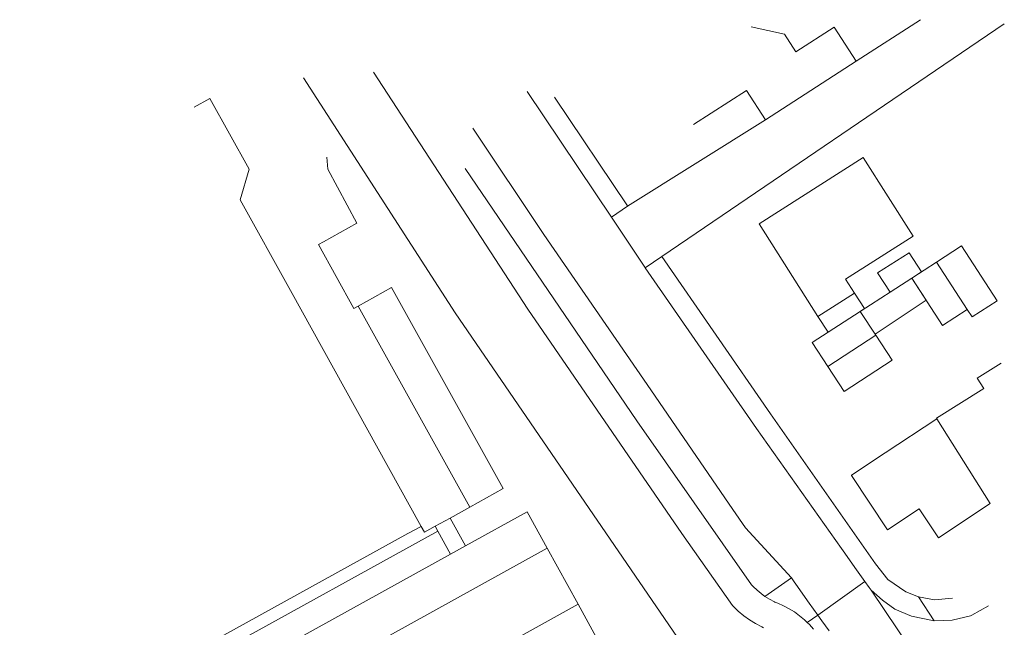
# Model space of a CAD drawing. Extents: x 140829 to 145054, y 448512 to 451778.
# Tile 152 of 152: x 144297 to 144402, y 451191 to 451256. Entities that reach past the tile are written whole.
import ezdxf

# ---------------------------------------------------------------- set-up
doc = ezdxf.new("R2010")
doc.units = 0
doc.header["$MEASUREMENT"] = 0
for name, color, linetype in [('geometrie2dBegroeidTerreindeel', 7, 'Continuous'), ('geometrie2dGebouwinstallatie', 7, 'Continuous'), ('geometrie2dGrondvlak', 7, 'Continuous'), ('geometrie2dOnbegroeidTerreindeel', 7, 'Continuous'), ('geometrie2dOndersteunendWegdeel', 7, 'Continuous'), ('geometrie2dWegdeel', 7, 'Continuous')]:
    doc.layers.add(name, color=color, linetype=linetype)

msp = doc.modelspace()

# ---------------------------------------------------------------- linework, layer by layer
at = {"layer": 'geometrie2dBegroeidTerreindeel', "linetype": 'Continuous', "lineweight": 0}
for p, q in [((144334.41, 451250.23), (144350.91, 451224.91)), ((144326.93, 451249.65), (144343.14, 451224.54)), ((144343.14, 451224.54), (144326.93, 451249.65)), ((144345.03, 451244.25), (144352.61, 451232.89)), ((144329.53, 451239.87), (144329.42, 451241.17)), ((144332.65, 451234.09), (144329.53, 451239.87)), ((144362.57, 451212.99), (144344.23, 451239.96)), ((144329.09, 451232.11), (144332.65, 451234.09)), ((144328.55, 451231.81), (144329.09, 451232.11)), ((144352.61, 451232.89), (144363.68, 451216.85)), ((144332.33, 451224.99), (144328.55, 451231.81)), ((144336.36, 451227.23), (144332.79, 451225.25)), ((144348.29, 451205.76), (144336.36, 451227.23)), ((144332.79, 451225.25), (144332.33, 451224.99)), ((144343.14, 451224.54), (144369.39, 451186.23)), ((144369.39, 451186.23), (144343.14, 451224.54)), ((144350.91, 451224.91), (144367.37, 451200.95)), ((144363.68, 451216.85), (144372.84, 451203.51)), ((144374.83, 451195.46), (144362.57, 451212.99)), ((144344.72, 451203.77), (144348.29, 451205.76)), ((144342.6, 451202.59), (144344.72, 451203.77)), ((144372.84, 451203.51), (144374.19, 451201.56)), ((144344.24, 451199.62), (144342.6, 451202.59)), ((144350.86, 451203.27), (144344.24, 451199.62)), ((144352.99, 451199.38), (144350.86, 451203.27)), ((144374.19, 451201.56), (144379.08, 451196.19)), ((144290.63, 451173.26), (144341.31, 451201.19)), ((144341.31, 451201.19), (144342.66, 451198.75)), ((144367.37, 451200.95), (144372.79, 451193.24)), ((144356.28, 451193.38), (144352.99, 451199.38)), ((144342.66, 451198.75), (144293.17, 451171.4)), ((144379.08, 451196.19), (144376.26, 451194.22)), ((144375.01, 451195.27), (144374.83, 451195.46)), ((144374.83, 451195.46), (144374.83, 451195.46)), ((144375.41, 451194.88), (144375.01, 451195.27)), ((144375.84, 451194.52), (144375.41, 451194.88)), ((144376.26, 451194.22), (144375.84, 451194.52)), ((144358.42, 451189.48), (144356.28, 451193.38)), ((144372.79, 451193.24), (144372.86, 451193.17)), ((144372.86, 451193.17), (144373.41, 451192.65)), ((144373.41, 451192.65), (144373.99, 451192.16)), ((144373.99, 451192.16), (144374.61, 451191.71)), ((144374.61, 451191.71), (144375.26, 451191.31)), ((144375.26, 451191.31), (144375.93, 451190.96)), ((144375.93, 451190.96), (144376.09, 451190.88))]:
    msp.add_line(p, q, dxfattribs=at)
at = {"layer": 'geometrie2dGebouwinstallatie', "linetype": 'Continuous', "lineweight": 0}
for p, q in [((144388.3, 451228.79), (144391.66, 451230.95)), ((144391.66, 451230.95), (144392.98, 451228.89)), ((144389.63, 451226.73), (144388.3, 451228.79)), ((144388.3, 451228.79), (144388.3, 451228.79)), ((144392.98, 451228.89), (144391.95, 451228.22)), ((144386.43, 451224.68), (144391.95, 451228.22)), ((144391.95, 451228.22), (144389.63, 451226.73)), ((144391.95, 451228.22), (144393.48, 451225.86)), ((144391.95, 451228.22), (144391.95, 451228.22)), ((144381.91, 451224.14), (144385.81, 451226.63)), ((144385.81, 451226.63), (144386.88, 451224.97)), ((144393.48, 451225.86), (144388.03, 451222.23)), ((144386.43, 451224.68), (144383, 451222.44)), ((144386.88, 451224.97), (144386.43, 451224.68)), ((144388.03, 451222.23), (144386.43, 451224.68)), ((144383, 451222.44), (144381.91, 451224.14)), ((144381.91, 451224.14), (144381.91, 451224.14)), ((144382.98, 451218.78), (144388.1, 451222.13)), ((144388.1, 451222.13), (144389.85, 451219.45)), ((144389.85, 451219.45), (144384.73, 451216.11)), ((144384.73, 451216.11), (144382.98, 451218.78)), ((144382.98, 451218.78), (144382.98, 451218.78))]:
    msp.add_line(p, q, dxfattribs=at)
at = {"layer": 'geometrie2dGrondvlak', "linetype": 'Continuous', "lineweight": 0}
for p, q in [((144374.78, 451255.08), (144378.33, 451254.31)), ((144379.56, 451252.4), (144383.66, 451255.05)), ((144386, 451251.41), (144383.66, 451255.05)), ((144383.66, 451255.05), (144383.66, 451255.05)), ((144383.66, 451255.05), (144386, 451251.41)), ((144392.88, 451255.85), (144386, 451251.41)), ((144378.33, 451254.31), (144379.56, 451252.4)), ((144386, 451251.41), (144376.31, 451245.16)), ((144374.28, 451248.29), (144368.63, 451244.65)), ((144376.31, 451245.16), (144374.28, 451248.29)), ((144376.31, 451245.16), (144376.31, 451245.16)), ((144375.62, 451234.02), (144386.75, 451241.11)), ((144386.75, 451241.11), (144392.09, 451232.72)), ((144381.91, 451224.14), (144375.62, 451234.02)), ((144392.09, 451232.72), (144384.86, 451228.12)), ((144394.59, 451229.93), (144397.26, 451231.67)), ((144397.26, 451231.67), (144401.06, 451225.82)), ((144391.95, 451228.22), (144394.59, 451229.93)), ((144397.86, 451224.89), (144394.59, 451229.93)), ((144394.59, 451229.93), (144394.59, 451229.93)), ((144394.59, 451229.93), (144397.86, 451224.89)), ((144384.86, 451228.12), (144385.81, 451226.63)), ((144395.23, 451223.18), (144391.95, 451228.22)), ((144385.81, 451226.63), (144381.91, 451224.14)), ((144401.06, 451225.82), (144398.39, 451224.08)), ((144381.31, 451221.34), (144386.43, 451224.68)), ((144386.43, 451224.68), (144388.1, 451222.13)), ((144386.43, 451224.68), (144386.43, 451224.68)), ((144397.86, 451224.89), (144395.23, 451223.18)), ((144398.39, 451224.08), (144397.86, 451224.89)), ((144397.86, 451224.89), (144397.86, 451224.89)), ((144381.91, 451224.14), (144381.91, 451224.14)), ((144388.1, 451222.13), (144382.98, 451218.78)), ((144382.98, 451218.78), (144381.31, 451221.34)), ((144398.93, 451217.55), (144401.49, 451219.15)), ((144399.63, 451216.44), (144398.93, 451217.55)), ((144394.57, 451213.25), (144399.63, 451216.44)), ((144389.09, 451209.56), (144394.62, 451213.19)), ((144394.62, 451213.19), (144394.57, 451213.25)), ((144394.62, 451213.19), (144400.31, 451204.14)), ((144400.31, 451204.14), (144394.62, 451213.19)), ((144394.62, 451213.19), (144394.62, 451213.19)), ((144385.49, 451207.18), (144389.09, 451209.56)), ((144385.52, 451207.13), (144385.49, 451207.18)), ((144389.36, 451201.34), (144385.52, 451207.13)), ((144392.75, 451203.59), (144389.36, 451201.34)), ((144394.8, 451200.49), (144392.75, 451203.59)), ((144400.31, 451204.14), (144394.8, 451200.49)), ((144400.31, 451204.14), (144400.31, 451204.14)), ((144338.09, 451200.95), (144299.71, 451179.75))]:
    msp.add_line(p, q, dxfattribs=at)
at = {"layer": 'geometrie2dOnbegroeidTerreindeel', "linetype": 'Continuous', "lineweight": 0}
for p, q in [((144365.24, 451230.55), (144401.83, 451255.41)), ((144378.33, 451254.31), (144374.78, 451255.08)), ((144383.66, 451255.05), (144379.56, 451252.4)), ((144379.56, 451252.4), (144378.33, 451254.31)), ((144368.63, 451244.65), (144374.28, 451248.29)), ((144374.28, 451248.29), (144376.31, 451245.16)), ((144315.25, 451246.51), (144316.92, 451247.42)), ((144316.92, 451247.42), (144315.25, 451246.51)), ((144316.92, 451247.42), (144321.14, 451239.87)), ((144321.14, 451239.87), (144316.92, 451247.42)), ((144361.56, 451235.94), (144353.76, 451247.57)), ((144376.31, 451245.16), (144361.56, 451235.93)), ((144329.42, 451241.17), (144329.53, 451239.87)), ((144386.75, 451241.11), (144375.62, 451234.02)), ((144392.09, 451232.72), (144386.75, 451241.11)), ((144321.14, 451239.87), (144320.16, 451236.6)), ((144320.16, 451236.6), (144321.14, 451239.87)), ((144329.53, 451239.87), (144332.65, 451234.09)), ((144320.16, 451236.6), (144325.54, 451226.92)), ((144325.54, 451226.92), (144320.16, 451236.6)), ((144361.56, 451235.93), (144361.56, 451235.94)), ((144332.65, 451234.09), (144329.09, 451232.11)), ((144375.62, 451234.02), (144381.91, 451224.14)), ((144375.62, 451234.02), (144375.62, 451234.02)), ((144329.09, 451232.11), (144328.55, 451231.81)), ((144329.09, 451232.11), (144329.09, 451232.11)), ((144384.86, 451228.12), (144392.09, 451232.72)), ((144328.55, 451231.81), (144332.33, 451224.99)), ((144397.26, 451231.67), (144394.59, 451229.93)), ((144401.06, 451225.82), (144397.26, 451231.67)), ((144376.85, 451213.72), (144365.24, 451230.55)), ((144394.59, 451229.93), (144391.95, 451228.22)), ((144394.59, 451229.93), (144394.59, 451229.93)), ((144385.81, 451226.63), (144384.86, 451228.12)), ((144391.95, 451228.22), (144395.23, 451223.18)), ((144325.54, 451226.92), (144339.52, 451201.7)), ((144339.52, 451201.7), (144325.54, 451226.92)), ((144332.79, 451225.25), (144336.36, 451227.23)), ((144336.36, 451227.23), (144348.29, 451205.76)), ((144381.91, 451224.14), (144385.81, 451226.63)), ((144398.39, 451224.08), (144401.06, 451225.82)), ((144332.33, 451224.99), (144332.79, 451225.25)), ((144344.72, 451203.77), (144332.79, 451225.25)), ((144332.79, 451225.25), (144332.79, 451225.25)), ((144332.79, 451225.25), (144344.72, 451203.77)), ((144386.43, 451224.68), (144381.31, 451221.34)), ((144388.1, 451222.13), (144386.43, 451224.68)), ((144395.23, 451223.18), (144397.86, 451224.89)), ((144397.86, 451224.89), (144398.39, 451224.08)), ((144382.98, 451218.78), (144388.1, 451222.13)), ((144381.31, 451221.34), (144382.98, 451218.78)), ((144381.31, 451221.34), (144381.31, 451221.34)), ((144401.49, 451219.15), (144398.93, 451217.55)), ((144398.93, 451217.55), (144399.63, 451216.44)), ((144399.63, 451216.44), (144394.57, 451213.25)), ((144388.07, 451197.71), (144376.85, 451213.72)), ((144394.62, 451213.19), (144389.09, 451209.56)), ((144394.57, 451213.25), (144394.62, 451213.19)), ((144394.62, 451213.19), (144394.62, 451213.19)), ((144389.09, 451209.56), (144385.49, 451207.18)), ((144385.49, 451207.18), (144385.52, 451207.13)), ((144385.52, 451207.13), (144389.36, 451201.34)), ((144348.29, 451205.76), (144344.72, 451203.77)), ((144344.72, 451203.77), (144342.6, 451202.59)), ((144389.36, 451201.34), (144392.75, 451203.59)), ((144392.75, 451203.59), (144394.8, 451200.49)), ((144394.8, 451200.49), (144400.31, 451204.14)), ((144341.02, 451201.72), (144342.6, 451202.59)), ((144342.6, 451202.59), (144341.02, 451201.72)), ((144342.6, 451202.59), (144344.24, 451199.62)), ((144344.24, 451199.62), (144350.86, 451203.27)), ((144350.86, 451203.27), (144352.99, 451199.38)), ((144339.52, 451201.7), (144338.09, 451200.95)), ((144338.09, 451200.95), (144339.52, 451201.7)), ((144339.87, 451201.07), (144339.52, 451201.7)), ((144339.52, 451201.7), (144339.87, 451201.07)), ((144341.02, 451201.72), (144339.87, 451201.07)), ((144339.87, 451201.07), (144341.02, 451201.72)), ((144341.31, 451201.19), (144341.02, 451201.72)), ((144341.02, 451201.72), (144341.31, 451201.19)), ((144341.31, 451201.19), (144290.63, 451173.26)), ((144299.71, 451179.75), (144338.09, 451200.95)), ((144342.66, 451198.75), (144341.31, 451201.19)), ((144341.31, 451201.19), (144341.31, 451201.19)), ((144352.99, 451199.38), (144294.53, 451167.08)), ((144294.53, 451167.08), (144352.99, 451199.38)), ((144342.66, 451198.75), (144344.24, 451199.62)), ((144344.24, 451199.62), (144342.66, 451198.75)), ((144352.99, 451199.38), (144356.28, 451193.38)), ((144293.17, 451171.4), (144342.66, 451198.75)), ((144389.38, 451196.02), (144388.07, 451197.71)), ((144391.32, 451194.72), (144389.38, 451196.02)), ((144392.68, 451194.16), (144391.32, 451194.72)), ((144394.38, 451193.85), (144392.68, 451194.16)), ((144396.29, 451194.02), (144394.38, 451193.85)), ((144298.73, 451161.57), (144356.28, 451193.38)), ((144356.28, 451193.38), (144298.73, 451161.57)), ((144356.28, 451193.38), (144358.42, 451189.48)), ((144356.28, 451193.38), (144356.28, 451193.38))]:
    msp.add_line(p, q, dxfattribs=at)
at = {"layer": 'geometrie2dOndersteunendWegdeel', "linetype": 'Continuous', "lineweight": 0}
for p, q in [((144380.78, 451191.45), (144381.89, 451192.23)), ((144381.89, 451192.23), (144382.34, 451191.6)), ((144381, 451191.23), (144380.78, 451191.45)), ((144380.78, 451191.45), (144380.78, 451191.45)), ((144381.46, 451190.72), (144381, 451191.23)), ((144382.34, 451191.6), (144383.1, 451190.54))]:
    msp.add_line(p, q, dxfattribs=at)
at = {"layer": 'geometrie2dWegdeel', "linetype": 'Continuous', "lineweight": 0}
for p, q in [((144401.83, 451255.41), (144365.24, 451230.55)), ((144386, 451251.41), (144392.88, 451255.85)), ((144401.83, 451255.41), (144401.83, 451255.41)), ((144376.31, 451245.16), (144386, 451251.41)), ((144350.91, 451224.91), (144334.41, 451250.23)), ((144350.86, 451248.18), (144359.84, 451234.75)), ((144359.84, 451234.75), (144350.86, 451248.18)), ((144353.76, 451247.57), (144361.56, 451235.94)), ((144361.56, 451235.93), (144376.31, 451245.16)), ((144352.61, 451232.89), (144345.03, 451244.25)), ((144344.23, 451239.96), (144362.57, 451212.99)), ((144359.84, 451234.75), (144361.56, 451235.93)), ((144361.56, 451235.93), (144359.84, 451234.75)), ((144361.56, 451235.94), (144361.56, 451235.93)), ((144363.42, 451229.4), (144359.84, 451234.75)), ((144359.84, 451234.75), (144363.42, 451229.4)), ((144363.68, 451216.85), (144352.61, 451232.89)), ((144363.47, 451229.33), (144365.24, 451230.55)), ((144365.24, 451230.55), (144363.47, 451229.33)), ((144365.24, 451230.55), (144376.85, 451213.72)), ((144363.47, 451229.33), (144363.42, 451229.4)), ((144363.42, 451229.4), (144363.47, 451229.33)), ((144375.36, 451212.17), (144363.47, 451229.33)), ((144363.47, 451229.33), (144363.47, 451229.33)), ((144363.47, 451229.33), (144375.36, 451212.17)), ((144367.37, 451200.95), (144350.91, 451224.91)), ((144372.84, 451203.51), (144363.68, 451216.85)), ((144362.57, 451212.99), (144374.83, 451195.46)), ((144376.85, 451213.72), (144388.07, 451197.71)), ((144384.42, 451199.35), (144375.36, 451212.17)), ((144375.36, 451212.17), (144384.42, 451199.35)), ((144374.19, 451201.56), (144372.84, 451203.51)), ((144379.08, 451196.19), (144374.19, 451201.56)), ((144372.79, 451193.24), (144367.37, 451200.95)), ((144384.61, 451199.1), (144384.42, 451199.35)), ((144384.42, 451199.35), (144384.61, 451199.1)), ((144386.04, 451197.07), (144384.61, 451199.1)), ((144384.61, 451199.1), (144386.04, 451197.07)), ((144388.07, 451197.71), (144389.38, 451196.02)), ((144376.26, 451194.22), (144379.08, 451196.19)), ((144379.08, 451196.19), (144379.37, 451195.78)), ((144379.37, 451195.78), (144379.08, 451196.19)), ((144386.94, 451195.8), (144386.04, 451197.07)), ((144386.04, 451197.07), (144386.94, 451195.8)), ((144374.83, 451195.46), (144375.01, 451195.27)), ((144375.01, 451195.27), (144375.41, 451194.88)), ((144379.37, 451195.78), (144379.56, 451195.52)), ((144379.56, 451195.52), (144379.37, 451195.78)), ((144379.56, 451195.52), (144380.99, 451193.5)), ((144380.99, 451193.5), (144379.56, 451195.52)), ((144381.89, 451192.23), (144386.94, 451195.8)), ((144386.94, 451195.8), (144381.89, 451192.23)), ((144387.38, 451195.18), (144386.94, 451195.8)), ((144386.94, 451195.8), (144386.94, 451195.8)), ((144386.94, 451195.8), (144387.38, 451195.18)), ((144387.6, 451194.88), (144387.38, 451195.18)), ((144387.38, 451195.18), (144387.6, 451194.88)), ((144389.38, 451196.02), (144391.32, 451194.72)), ((144375.41, 451194.88), (144375.84, 451194.52)), ((144375.84, 451194.52), (144376.26, 451194.22)), ((144376.75, 451193.92), (144376.26, 451194.22)), ((144376.26, 451194.22), (144376.75, 451193.92)), ((144388.81, 451193.82), (144387.6, 451194.88)), ((144387.6, 451194.88), (144399.85, 451176.82)), ((144387.6, 451194.88), (144388.81, 451193.82)), ((144399.85, 451176.82), (144387.6, 451194.88)), ((144387.6, 451194.88), (144387.6, 451194.88)), ((144391.32, 451194.72), (144392.68, 451194.16)), ((144392.68, 451194.16), (144394.33, 451191.62)), ((144392.68, 451194.16), (144394.38, 451193.85)), ((144394.33, 451191.62), (144392.68, 451194.16)), ((144392.68, 451194.16), (144392.68, 451194.16)), ((144394.38, 451193.85), (144396.29, 451194.02)), ((144372.86, 451193.17), (144372.79, 451193.24)), ((144373.41, 451192.65), (144372.86, 451193.17)), ((144377.26, 451193.65), (144376.75, 451193.92)), ((144376.75, 451193.92), (144377.26, 451193.65)), ((144377.32, 451193.62), (144377.26, 451193.65)), ((144377.26, 451193.65), (144377.32, 451193.62)), ((144377.62, 451193.5), (144377.32, 451193.62)), ((144377.32, 451193.62), (144377.32, 451193.62)), ((144377.32, 451193.62), (144377.62, 451193.5)), ((144378.24, 451193.23), (144377.62, 451193.5)), ((144377.62, 451193.5), (144378.24, 451193.23)), ((144378.84, 451192.91), (144378.24, 451193.23)), ((144378.24, 451193.23), (144378.84, 451192.91)), ((144380.99, 451193.5), (144381.89, 451192.23)), ((144381.89, 451192.23), (144380.99, 451193.5)), ((144390.14, 451192.85), (144388.81, 451193.82)), ((144388.81, 451193.82), (144390.14, 451192.85)), ((144400.13, 451193.22), (144398.35, 451192.23)), ((144398.35, 451192.23), (144400.13, 451193.22)), ((144373.99, 451192.16), (144373.41, 451192.65)), ((144374.61, 451191.71), (144373.99, 451192.16)), ((144379.41, 451192.56), (144378.84, 451192.91)), ((144378.84, 451192.91), (144379.41, 451192.56)), ((144379.96, 451192.16), (144379.41, 451192.56)), ((144379.41, 451192.56), (144379.96, 451192.16)), ((144380.48, 451191.72), (144379.96, 451192.16)), ((144379.96, 451192.16), (144380.48, 451191.72)), ((144381.89, 451192.23), (144380.78, 451191.45)), ((144382.34, 451191.6), (144381.89, 451192.23)), ((144391.92, 451192.1), (144390.14, 451192.85)), ((144390.14, 451192.85), (144391.92, 451192.1)), ((144394.33, 451191.62), (144391.92, 451192.1)), ((144391.92, 451192.1), (144394.33, 451191.62)), ((144398.23, 451192.16), (144396.27, 451191.68)), ((144396.27, 451191.68), (144398.23, 451192.16)), ((144398.35, 451192.23), (144398.23, 451192.16)), ((144398.23, 451192.16), (144398.35, 451192.23)), ((144375.26, 451191.31), (144374.61, 451191.71)), ((144375.93, 451190.96), (144375.26, 451191.31)), ((144376.09, 451190.88), (144375.93, 451190.96)), ((144380.78, 451191.45), (144380.48, 451191.72)), ((144380.48, 451191.72), (144380.78, 451191.45)), ((144380.78, 451191.45), (144381, 451191.23)), ((144381, 451191.23), (144381.46, 451190.72)), ((144383.1, 451190.54), (144382.34, 451191.6)), ((144382.34, 451191.6), (144382.34, 451191.6)), ((144396.27, 451191.68), (144394.33, 451191.62)), ((144394.33, 451191.62), (144396.27, 451191.68))]:
    msp.add_line(p, q, dxfattribs=at)

doc.saveas('drawing.dxf')
